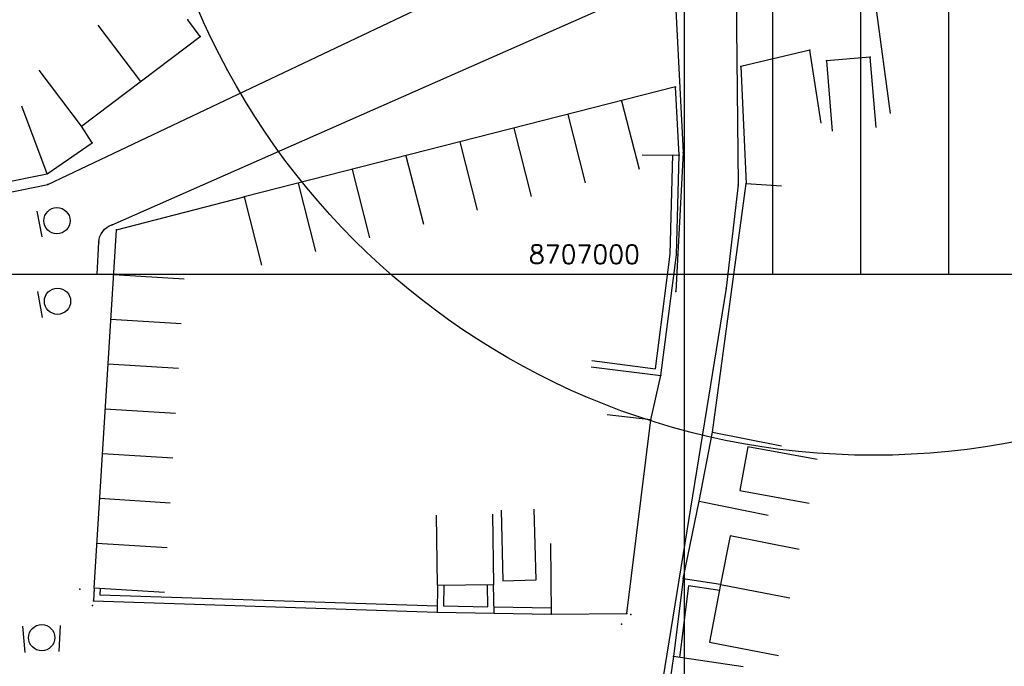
# Model space of a CAD drawing. Header units: millimetres. Extents: x 196436 to 199900, y 8705373 to 8708636.
# Tile 59 of 92: x 198525 to 198636, y 8706955 to 8707029. Entities that reach past the tile are written whole.
import ezdxf
from ezdxf.enums import TextEntityAlignment as Align

# ---------------------------------------------------------------- set-up
doc = ezdxf.new("R2010")
doc.units = ezdxf.units.MM
doc.header["$LTSCALE"] = 5
for name, color, linetype in [('CASA', 6, 'Continuous'), ('CERCA', 3, 'CERCA_LINE'), ('DIM', 7, 'Continuous'), ('MALHA', 9, 'Continuous'), ('MEIO-FIO', 7, 'Continuous'), ('MURO', 9, 'Continuous'), ('PL', 23, 'Continuous'), ('TXT_COORD', 3, 'Continuous')]:
    doc.layers.add(name, color=color, linetype=linetype)
doc.styles.add('GEOSIS', font='ROMANS.SHX')
doc.linetypes.add('CERCA_LINE', pattern='A,0.5,-0.2,["X",Standard,S=0.1,R=0,X=-0.1,Y=-0.05],-0.25', length=0.95)

# ---------------------------------------------------------------- blocks, each defined once
blk = doc.blocks.new('C')
at = {"layer": 'CASA'}
blk.add_lwpolyline([(0, 0), (0, 8)], dxfattribs=at)
blk = doc.blocks.new('PL')
at = {"layer": 'PL'}
blk.add_line((2.01, 1.49), (2.01, -1.49), dxfattribs=at)
blk.add_circle((0, 0), 1.49, dxfattribs=at)

msp = doc.modelspace()

# ---------------------------------------------------------------- linework, layer by layer
at = {"layer": 'CASA'}
for p, q in [((198545.035, 8707026.955), (198543.651, 8707028.855)), ((198531.593, 8707016.768), (198545.035, 8707026.955)), ((198599.415, 8707013.492), (198599.015, 8707021.22)), ((198527.688, 8707011.351), (198524.797, 8707019.044)), ((198595.239, 8707013.54), (198599.415, 8707013.492)), ((198501.773, 8707006.253), (198527.688, 8707011.351)), ((198533.008, 8706964.358), (198535.553, 8707005.007)), ((198540.993, 8706963.858), (198533.008, 8706964.358))]:
    msp.add_line(p, q, dxfattribs=at)
for points in [[(198615.545, 8707017.098), (198614.265, 8707025.413), (198606.44, 8707023.529), (198607.043, 8707010.273), (198611.034, 8707010.003)], [(198621.779, 8707016.637), (198621.119, 8707024.609), (198616.138, 8707024.197), (198616.799, 8707016.224)], [(198527.688, 8707011.351), (198532.793, 8707014.869), (198531.593, 8707016.768), (198526.761, 8707023.144)], [(198599.015, 8707021.22), (198550.053, 8707008.752)], [(198592.895, 8707019.661), (198594.869, 8707011.908)], [(198535.553, 8707005.007), (198550.053, 8707008.752)], [(198584.827, 8706969.414), (198584.878, 8706961.414), (198593.473, 8706961.469), (198596.214, 8706983.454), (198591.247, 8706984.032)], [(198615.082, 8706978.952), (198607.213, 8706980.394), (198606.303, 8706975.428), (198614.172, 8706973.986)], [(198579.206, 8706973.206), (198579.421, 8706965.209), (198583.194, 8706965.311), (198582.979, 8706973.308)], [(198578.245, 8706972.742), (198578.358, 8706964.743), (198571.991, 8706964.653), (198571.878, 8706972.652)], [(198613.062, 8706968.73), (198605.215, 8706970.285), (198604.125, 8706964.788), (198611.976, 8706963.249)], [(198604.125, 8706964.788), (198602.853, 8706958.226), (198610.707, 8706956.704)], [(198606.695, 8706955.436), (198598.779, 8706956.591), (198598.031, 8706951.465), (198605.947, 8706950.31)]]:
    msp.add_lwpolyline(points, dxfattribs=at)
for p in [(198543.652, 8707028.854, 681.655), (198545.036, 8707026.954, 681.381), (198614.266, 8707025.412, 680.234), (198621.12, 8707024.608, 680.288), (198606.441, 8707023.528, 680.534), (198616.139, 8707024.195, 680.264), (198599.016, 8707021.218, 680.976), (198531.594, 8707016.767, 682.033), (198532.793, 8707014.868, 681.94), (198599.416, 8707013.49, 681.01), (198527.689, 8707011.35, 681.939), (198607.043, 8707010.272, 680.952), (198550.054, 8707008.751, 682.39), (198535.554, 8707005.006, 682.475), (198596.215, 8706983.452, 682.197), (198533.009, 8706964.356, 684.369), (198584.879, 8706961.413, 683.399), (198593.473, 8706961.468, 682.98), (198598.779, 8706956.59, 683.142)]:
    msp.add_point(p, dxfattribs=at)
at = {"layer": 'CERCA', "color": 7, "ltscale": 20}
msp.add_lwpolyline([(198623.422, 8707018.214), (198621.151, 8707035.096), (198613.8, 8707033.787), (198613.332, 8707038.484), (198622.34, 8707041.384), (198655.796, 8707049.652), (198694.874, 8707057.545), (198741.329, 8707060.276), (198816.793, 8707071.506), (198876.171, 8707079.138), (198940.815, 8707081.012)], dxfattribs=at)
at = {"layer": 'CERCA'}
for points in [[(198603.198, 8706982.045), (198607.043, 8707010.273)], [(198596.214, 8706983.454), (198597.361, 8706988.472)], [(198601.682, 8706974.212), (198603.198, 8706982.045), (198611.052, 8706980.524)], [(198599.88, 8706965.403), (198601.682, 8706974.212), (198609.528, 8706972.651)]]:
    msp.add_lwpolyline(points, dxfattribs=at)
for p in [(198603.199, 8706982.044, 682.085), (198601.682, 8706974.211, 682.345)]:
    msp.add_point(p, dxfattribs=at)
at = {"layer": 'DIM', "color": 1}
msp.add_circle((198621.486, 8707062.809), 83.371, dxfattribs=at)
at = {"layer": 'MALHA'}
for p, q in [((198600, 8708635.599), (198600, 8705384.785)), ((198600, 8708635.599), (198600, 8705384.785)), ((198610, 8707100), (198610, 8707000)), ((198620, 8707100), (198620, 8707000)), ((198630, 8707100), (198630, 8707000))]:
    msp.add_line(p, q, dxfattribs=at)
at = {"layer": 'MALHA', "color": 7}
msp.add_line((196441.61, 8707000), (199000, 8707000), dxfattribs=at)
at = {"layer": 'MEIO-FIO'}
for points in [[(198352.288, 8706980.115), (198360.999, 8706979.124), (198404.003, 8706986.863), (198460.795, 8706996.381), (198463.905, 8706997.106), (198527.763, 8707010.169), (198610.343, 8707049.375), (198613.278, 8707039.869), (198607.154, 8707037.303, 0.326099), (198605.852, 8707035.149), (198606.112, 8707010.117)], [(198535.045, 8707005.588), (198596.489, 8707032.704, -0.6003796), (198599.025, 8707030.712), (198599.885, 8707013.771)], [(198533.341, 8707000), (198533.539, 8707003.62, -0.3087854), (198535.045, 8707005.588)]]:
    msp.add_lwpolyline(points, format="xyb", dxfattribs=at)
for points in [[(198599.885, 8707013.771), (198599.044, 8706998.021)], [(198606.112, 8707010.117), (198604.767, 8706998.406)], [(198604.767, 8706998.406), (198593.327, 8706927.929)]]:
    msp.add_lwpolyline(points, dxfattribs=at)
for p in [(198599.886, 8707013.77, 680.925), (198527.764, 8707010.168, 681.913), (198606.112, 8707010.115, 680.972), (198535.046, 8707005.587, 682.311), (198533.539, 8707003.619, 682.365), (198599.045, 8706998.02, 681.548), (198604.768, 8706998.405, 681.524), (198531.386, 8706964.233, 684.18), (198532.826, 8706962.402, 684.284), (198593.953, 8706961.388, 682.949), (198592.884, 8706960.266, 683.017)]:
    msp.add_point(p, dxfattribs=at)
at = {"layer": 'MURO'}
for points in [[(198589.425, 8706989.484), (198597.361, 8706988.472), (198599.11, 8707002.19), (198599.415, 8707013.492)], [(198589.513, 8706990.179), (198596.755, 8706989.255), (198598.411, 8707002.244), (198598.715, 8707013.51)], [(198604.125, 8706964.788), (198599.88, 8706965.403), (198598.779, 8706956.591)], [(198533.008, 8706964.358), (198532.925, 8706962.918), (198571.951, 8706961.654)], [(198533.707, 8706964.317), (198533.665, 8706963.594), (198571.974, 8706962.354)], [(198571.991, 8706964.653), (198571.951, 8706961.654), (198578.415, 8706961.534), (198578.358, 8706964.743)], [(198572.691, 8706964.644), (198572.66, 8706962.341), (198577.702, 8706962.247), (198577.658, 8706964.73)], [(198604.025, 8706964.095), (198600.486, 8706964.608), (198599.473, 8706956.504)], [(198578.428, 8706962.234), (198584.891, 8706962.114)], [(198578.415, 8706961.534), (198584.878, 8706961.414)]]:
    msp.add_lwpolyline(points, dxfattribs=at)
for p in [(198599.111, 8707002.189, 681.504), (198597.361, 8706988.471, 681.943), (198599.881, 8706965.402, 682.798), (198532.926, 8706962.917, 684.36), (198571.952, 8706961.653, 683.721)]:
    msp.add_point(p, dxfattribs=at)

# ---------------------------------------------------------------- block references
at = {"layer": 'CASA'}
for p, rotation in [((198538.314, 8707021.861), 37.15442457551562), ((198586.774, 8707018.103), 194.2861063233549), ((198580.654, 8707016.544), 194.2861063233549), ((198574.534, 8707014.986), 194.2861063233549), ((198568.414, 8707013.427), 194.2861063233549), ((198562.294, 8707011.869), 194.2861063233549), ((198556.173, 8707010.31), 194.2861063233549), ((198550.053, 8707008.752), 194.2861063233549), ((198543.219, 8706999.426), 86.41792437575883), ((198542.901, 8706994.345), 86.41792437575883), ((198542.583, 8706989.264), 86.41792437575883), ((198542.265, 8706984.183), 86.41792437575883), ((198541.947, 8706979.101), 86.41792437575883), ((198541.629, 8706974.02), 86.41792437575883), ((198541.311, 8706968.939), 86.41792437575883)]:
    msp.add_blockref('C', p, dxfattribs=dict(at, rotation=rotation))
at = {"layer": 'PL'}
for p, rotation in [((198528.793, 8707006.044, 682.109), 190.7973606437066), ((198528.855, 8706996.914, 682.581), 190.7052885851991), ((198527.059, 8706958.743, 684.297), 185.2713110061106), ((198527.059, 8706958.743, 684.297), 357.1916649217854)]:
    msp.add_blockref('PL', p, dxfattribs=dict(at, rotation=rotation))

# ---------------------------------------------------------------- texts
at = {"layer": 'TXT_COORD', "style": 'GEOSIS'}
msp.add_text('8707000', height=2.1, dxfattribs=at).set_placement((198594.968, 8707000.558), align=Align.BOTTOM_RIGHT)

doc.saveas('drawing.dxf')
